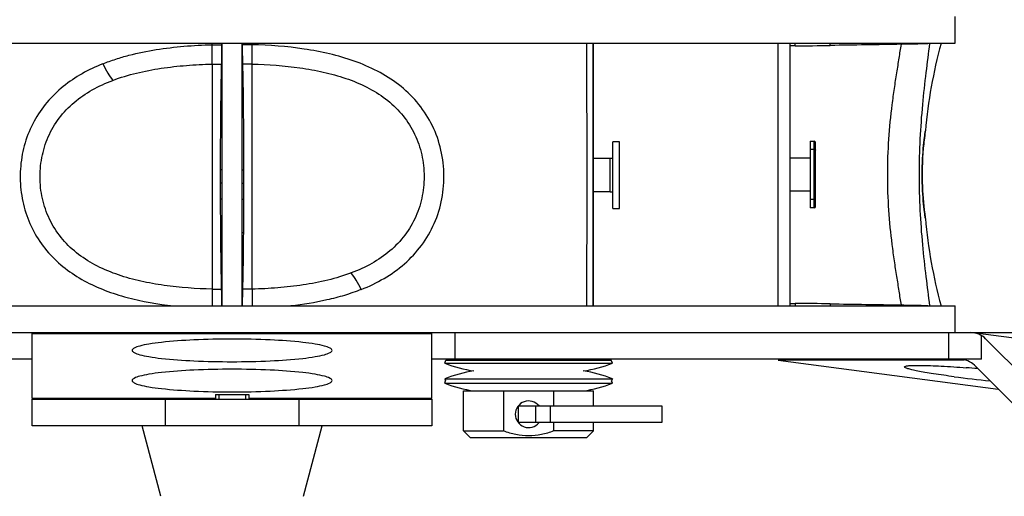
# Model space of a CAD drawing. Header units: millimetres. Extents: x 0 to 420, y 0 to 297.
# Tile 67 of 117: x 311 to 341, y 107 to 121. Entities that reach past the tile are written whole.
import ezdxf

# ---------------------------------------------------------------- set-up
doc = ezdxf.new("R2010")
doc.units = ezdxf.units.MM
doc.header["$LTSCALE"] = 23.1
doc.layers.get('0').update_dxf_attribs({"linetype": 'CONTINUOUS'})
for name, color, linetype in [('AUSFORMSCHRAEGEN', 7, 'CONTINUOUS'), ('AXES', 7, 'CONTINUOUS'), ('BEZUGSACHSEN', 7, 'CONTINUOUS'), ('DIM_PILOTEES', 7, 'CONTINUOUS'), ('RUNDUNGEN', 7, 'CONTINUOUS')]:
    doc.layers.add(name, color=color, linetype=linetype)
doc.styles.get("Standard").update_dxf_attribs({"font": 'txt', "width": 0.7})
doc.dimstyles.new('DIMSTYLE_2', dxfattribs={"dimtxt": 2.5, "dimasz": 3.5, "dimexe": 2, "dimexo": 0, "dimtad": 1, "dimdec": 0, "dimlfac": 5, "dimdsep": 46, "dimtxsty": 'Standard', "dimblk": '_FILLED', "dimblk1": '_FILLED', "dimblk2": '_FILLED', "dimcen": 0.09, "dimazin": 2, "dimtp": 0.8, "dimtm": 0.8, "dimtfac": 1, "dimtdec": 0, "dimtofl": 0, "dimtmove": 0, "dimatfit": 3, "dimldrblk": '_FILLED', "dimfxl": 0, "dimtolj": 1, "dimarcsym": 0})

# ---------------------------------------------------------------- blocks, each defined once
blk = doc.blocks.new('_FILLED')
at = {"color": 0, "linetype": 'ByBlock'}
blk.add_solid([(0, 0), (-1, 0.1429), (-1, -0.1429)], dxfattribs=at)
blk = doc.blocks.new('*D5')
at = {"layer": 'DIM_PILOTEES', "color": 2, "linetype": 'Continuous'}
for p, q in [((332.469, 242.223), (398.391, 242.223)), ((396.391, 242.223), (396.391, 177.074)), ((396.392, 111.925), (396.391, 177.074)), ((339.008, 111.925), (398.392, 111.925))]:
    blk.add_line(p, q, dxfattribs=at)
at = {"layer": 'DIM_PILOTEES', "color": 2, "linetype": 'Continuous', "xscale": 3.5, "yscale": 3.5, "zscale": 3.5}
for p, rotation in [((396.391, 242.223), 90.00015233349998), ((396.392, 111.925), 270.0001523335)]:
    blk.add_blockref('_FILLED', p, dxfattribs=dict(at, rotation=rotation))
at = {"layer": 'DIM_PILOTEES', "color": 2, "linetype": 'Continuous', "insert": (393.266, 177.074), "char_height": 2.5, "width": 7.76786, "attachment_point": 2, "rotation": 90, "line_spacing_factor": 0.9}
blk.add_mtext('{\\ftxt;\\W0.0001;\\H0.0001;\\~}{\\ftxt;\\W2.0714285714;\\H2.5; }{\\ftxt;\\W0.0001;\\H0.0001;\\~}', dxfattribs=at)
blk = doc.blocks.new('*D7')
at = {"layer": 'DIM_PILOTEES', "color": 2, "linetype": 'Continuous'}
for p, q in [((274.63, 109.125), (274.63, 98.133)), ((360.354, 109.125), (360.354, 98.133)), ((274.63, 100.133), (317.492, 100.133)), ((360.354, 100.133), (317.492, 100.133))]:
    blk.add_line(p, q, dxfattribs=at)
at = {"layer": 'DIM_PILOTEES', "color": 2, "linetype": 'Continuous', "xscale": 3.5, "yscale": 3.5, "zscale": 3.5, "rotation": 180}
blk.add_blockref('_FILLED', (274.63, 100.133), dxfattribs=at)
at = {"layer": 'DIM_PILOTEES', "color": 2, "linetype": 'Continuous', "xscale": 3.5, "yscale": 3.5, "zscale": 3.5}
blk.add_blockref('_FILLED', (360.354, 100.133), dxfattribs=at)
at = {"layer": 'DIM_PILOTEES', "color": 2, "linetype": 'Continuous', "insert": (317.806, 103.258), "char_height": 2.5, "width": 8.83929, "attachment_point": 2, "line_spacing_factor": 0.9}
blk.add_mtext('{\\ftxt;\\W0.0001;\\H0.0001;\\~}{\\ftxt;\\W2.3571428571;\\H2.5; }{\\ftxt;\\W0.0001;\\H0.0001;\\~}', dxfattribs=at)

msp = doc.modelspace()

# ---------------------------------------------------------------- linework, layer by layer
at = {"color": 7, "linetype": 'Continuous'}
for p, q in [((339.192, 120.6046), (339.192, 121.4046)), ((295.792, 120.6046), (339.192, 120.6046)), ((316.892, 120.5613), (316.892, 120.6046)), ((316.8922, 120.5613), (316.892, 120.5757)), ((317.192, 112.7246), (317.192, 120.6046)), ((317.792, 112.7246), (317.792, 120.6046)), ((318.0919, 119.9805), (318.092, 120.6046)), ((318.092, 120.6046), (318.092, 120.5613)), ((328.3246, 120.6046), (328.3246, 112.724)), ((328.3304, 112.7246), (328.3304, 120.6046)), ((333.8769, 112.7246), (333.8769, 120.6046)), ((317.792, 120.5546), (317.7975, 120.5546)), ((334.3869, 120.5315), (334.242, 120.5314)), ((316.892, 119.9805), (316.892, 119.6391)), ((318.092, 113.5702), (318.0918, 119.9805)), ((317.792, 119.8546), (317.8082, 119.8546)), ((317.792, 119.8046), (317.8094, 119.8046)), ((316.892, 119.6391), (316.8922, 113.2287)), ((317.1685, 119.5046), (317.192, 119.5046)), ((317.792, 119.5046), (317.8156, 119.5046)), ((338.297, 117.9514), (338.301, 117.9776)), ((338.2972, 117.9522), (338.3006, 117.9745)), ((338.3008, 117.9769), (338.301, 117.9776)), ((334.842, 117.6646), (334.962, 117.6646)), ((334.842, 117.6646), (334.842, 115.6646)), ((334.962, 115.6646), (334.962, 117.6646)), ((335.002, 115.7046), (335.002, 117.6246)), ((334.962, 117.4146), (334.842, 117.4146)), ((328.842, 117.1446), (328.3304, 117.1446)), ((328.842, 116.1446), (328.842, 117.1446)), ((334.242, 117.1646), (334.842, 117.1646)), ((328.842, 116.1446), (328.3304, 116.1446)), ((334.842, 116.1646), (334.242, 116.1646)), ((334.962, 115.9146), (334.842, 115.9146)), ((334.962, 115.6646), (334.842, 115.6646)), ((338.3006, 115.3547), (338.2973, 115.3769)), ((338.301, 115.3516), (338.2975, 115.3746)), ((318.092, 113.2287), (318.092, 113.5702)), ((316.8921, 113.2287), (316.892, 112.7246)), ((317.1766, 113.3246), (317.192, 113.3246)), ((295.792, 112.7246), (339.192, 112.7246)), ((334.242, 112.7979), (334.3869, 112.7978)), ((339.192, 111.9246), (339.192, 112.7246)), ((325.442, 111.1013), (325.442, 111.1246)), ((327.342, 111.1013), (327.342, 111.1246)), ((323.874, 111.008), (323.9101, 111.1013)), ((323.874, 111.008), (328.9101, 111.008)), ((323.9101, 111.1013), (328.874, 111.1013)), ((328.9101, 111.008), (328.874, 111.1013)), ((323.874, 110.5413), (328.9101, 110.5413)), ((323.874, 110.5413), (323.8998, 110.4746)), ((328.9101, 110.5413), (328.8843, 110.4746)), ((323.874, 110.408), (323.8998, 110.4746)), ((323.874, 110.408), (328.9101, 110.408)), ((328.9101, 110.408), (328.8843, 110.4746)), ((316.992, 110.0646), (317.992, 110.0646)), ((316.992, 110.0646), (316.992, 109.9246)), ((317.992, 110.0646), (317.992, 109.9246)), ((324.442, 110.1746), (328.342, 110.1746)), ((324.442, 108.9746), (324.442, 110.1746)), ((325.642, 110.1746), (325.642, 108.9746)), ((327.142, 110.1746), (327.142, 109.7246)), ((328.342, 109.7246), (328.342, 110.1746)), ((326.092, 109.7246), (330.392, 109.7246)), ((326.092, 109.2246), (326.092, 109.7246)), ((326.6076, 109.2246), (326.6076, 109.7246)), ((327.0365, 109.7246), (327.0365, 109.2246)), ((330.392, 109.7246), (330.392, 109.2246)), ((315.3526, 107.0133), (314.792, 109.1246)), ((319.6315, 107.0133), (320.192, 109.1246)), ((330.392, 109.2246), (326.092, 109.2246)), ((327.142, 109.2246), (327.142, 108.9746)), ((328.342, 108.9746), (328.342, 109.2246)), ((324.442, 108.9746), (325.642, 108.9746)), ((324.642, 108.7746), (324.442, 108.9746)), ((324.642, 108.7746), (328.142, 108.7746)), ((328.342, 108.9746), (327.142, 108.9746)), ((328.142, 108.7746), (328.342, 108.9746))]:
    msp.add_line(p, q, dxfattribs=at)
at = {"color": 3, "linetype": 'Continuous'}
msp.add_line((317.1742, 113.4246), (317.192, 113.4246), dxfattribs=at)
at = {"color": 2, "linetype": 'Continuous'}
for p, q in [((317.092, 110.0646), (317.092, 109.9246)), ((317.892, 110.0646), (317.892, 109.9246))]:
    msp.add_line(p, q, dxfattribs=at)
at = {"color": 7, "linetype": 'Continuous'}
msp.add_lwpolyline([(338.2973, 115.3769), (338.2932, 115.4045), (338.2877, 115.4429), (338.281, 115.4917), (338.2732, 115.5506), (338.2647, 115.6191), (338.2557, 115.6965), (338.2466, 115.7822), (338.2376, 115.8755), (338.229, 115.9755), (338.2213, 116.0813), (338.2145, 116.1921), (338.209, 116.3067), (338.205, 116.4243), (338.2025, 116.5438), (338.2017, 116.6642), (338.2025, 116.7847), (338.205, 116.9042), (338.209, 117.0217), (338.2145, 117.1362), (338.2212, 117.2469), (338.229, 117.3526), (338.2375, 117.4526), (338.2464, 117.5458), (338.2556, 117.6316), (338.2646, 117.7091), (338.2731, 117.7777), (338.2809, 117.8368), (338.2876, 117.8858), (338.2932, 117.9244), (338.2972, 117.9522)], dxfattribs=at)
for centre, radius, start, end in [((-320.8469, 116.605), 648.994, 359.65737, 0.3531074), ((353.2434, 116.6646), 15, 164.78851, 174.97833), ((316.892, 119.7046), 0.9, 70.49154, 70.86569), ((226.1373, 120.2907), 90.7552, 359.804146, 359.925595), ((316.892, 119.7046), 0.3, 0, 19.51468), ((347.0636, 116.6499), 8.8627, 171.55521, 174.79146), ((334.962, 117.6246), 0.04, 0, 90), ((346.8831, 116.6649), 8.6815, 174.78186, 182.38461), ((347.0418, 116.6757), 8.8406, 182.41231, 188.46363), ((334.962, 115.7046), 0.04, 270, 360), ((353.2434, 116.6646), 15, 185.02167, 195.21149), ((318.092, 113.6246), 0.3, 180, 200.79212), ((408.8467, 112.9185), 90.7552, 179.804146, 179.925595), ((318.092, 113.6246), 0.9, 250.49154, 250.91546), ((339.3352, 110.5046), 0.62, 45, 90), ((325.392, 114.9325), 4.2079, 248.85295, 261.24316), ((327.392, 114.9325), 4.2079, 278.75684, 291.14705), ((325.392, 106.6168), 4.2079, 98.75684, 111.14705), ((327.392, 106.6168), 4.2079, 68.85295, 81.24316), ((325.392, 114.3325), 4.2079, 248.85295, 261.24316), ((327.392, 114.3325), 4.2079, 278.75684, 291.14705), ((326.392, 109.4746), 0.4, 38.77628, 321.22372)]:
    msp.add_arc(centre, radius, start, end, dxfattribs=at)
for points, knots in [([(313.6132, 119.9899), (313.7406, 120.0411), (314, 120.1336), (314.5316, 120.2878), (315.215, 120.4268), (316.0494, 120.5263), (316.6108, 120.5552), (316.8922, 120.5613)], [0, 0, 0, 0, 0.1230693, 0.2468465, 0.4962319, 0.74756, 1, 1, 1, 1]), ([(316.8925, 120.1729), (316.8924, 120.2022), (316.8921, 120.3317), (316.8912, 120.4611), (316.8921, 120.5613)], [0, 0, 0, 0, 0.2262967, 1, 1, 1, 1]), ([(321.3708, 113.2193), (321.6056, 113.3135), (322.0625, 113.5312), (322.6826, 113.9698), (323.2029, 114.5269), (323.5893, 115.1934), (323.8179, 115.9394), (323.8777, 116.7235), (323.7664, 117.5009), (323.4885, 118.2269), (323.0586, 118.8627), (322.5045, 119.3841), (321.8607, 119.7879), (321.1575, 120.087), (320.4168, 120.2997), (319.3958, 120.491), (318.6141, 120.55), (318.092, 120.5613)], [0, 0, 0, 0, 0.0617954, 0.1231181, 0.1844885, 0.2465669, 0.3096837, 0.373496, 0.4371732, 0.4999805, 0.5617853, 0.6230708, 0.6844956, 0.7464867, 0.8091579, 0.872424, 1, 1, 1, 1]), ([(313.6132, 119.9899), (313.4001, 119.9044), (312.9845, 119.7095), (312.4129, 119.3262), (311.9181, 118.8463), (311.5258, 118.2727), (311.2569, 117.6228), (311.1237, 116.9244), (311.131, 116.2107), (311.2787, 115.5159), (311.5612, 114.8728), (311.9653, 114.3084), (312.4693, 113.8386), (313.0477, 113.4653), (313.6779, 113.1794), (314.5671, 112.8962), (315.2624, 112.7765), (315.7292, 112.724)], [0, 0, 0, 0, 0.0619594, 0.1234601, 0.1848989, 0.2468294, 0.3096649, 0.3733637, 0.4373909, 0.5010178, 0.5637515, 0.6256059, 0.6870263, 0.7485605, 0.8105804, 0.8732157, 1, 1, 1, 1]), ([(313.6132, 119.9899), (313.6592, 119.8959), (313.7511, 119.7252), (313.8584, 119.5634), (313.9134, 119.4934)], [0, 0, 0, 0, 0.5403486, 1, 1, 1, 1]), ([(313.9134, 119.4934), (314.1441, 119.5808), (314.6229, 119.7242), (315.3638, 119.8653), (316.1234, 119.9499), (316.6351, 119.975), (316.892, 119.9805)], [0, 0, 0, 0, 0.2441665, 0.4932124, 0.7456495, 1, 1, 1, 1]), ([(318.0918, 119.9805), (318.5727, 119.9702), (319.2911, 119.9192), (320.228, 119.7533), (320.9019, 119.5689), (321.5356, 119.3092), (322.1081, 118.9583), (322.5918, 118.5067), (322.9581, 117.9606), (323.1888, 117.3443), (323.2781, 116.6904), (323.2255, 116.0322), (323.0313, 115.403), (322.699, 114.8359), (322.2433, 114.3582), (321.691, 113.9817), (321.2823, 113.7959), (321.0707, 113.7158)], [0, 0, 0, 0, 0.1340444, 0.2000743, 0.264956, 0.3283962, 0.3903188, 0.4510703, 0.5113753, 0.5719162, 0.6328602, 0.693865, 0.7545194, 0.8148359, 0.8753927, 0.9369602, 1, 1, 1, 1]), ([(316.8922, 113.2287), (316.4114, 113.239), (315.693, 113.2901), (314.756, 113.456), (314.0821, 113.6403), (313.4485, 113.9), (312.8759, 114.2509), (312.3923, 114.7026), (312.026, 115.2487), (311.7953, 115.8649), (311.706, 116.5188), (311.7585, 117.177), (311.9527, 117.8063), (312.285, 118.3734), (312.7408, 118.851), (313.293, 119.2275), (313.7018, 119.4134), (313.9134, 119.4934)], [0, 0, 0, 0, 0.1340444, 0.2000743, 0.264956, 0.3283962, 0.3903188, 0.4510703, 0.5113753, 0.5719162, 0.6328602, 0.693865, 0.7545194, 0.8148359, 0.8753927, 0.9369602, 1, 1, 1, 1]), ([(334.962, 117.4146), (334.9716, 117.4146), (334.9849, 117.4138), (335.002, 117.4049), (335.002, 117.3996)], [0, 0, 0, 0, 0.6442775, 1, 1, 1, 1]), ([(334.962, 115.9146), (334.9716, 115.9146), (334.9849, 115.9154), (335.002, 115.9244), (335.002, 115.9296)], [0, 0, 0, 0, 0.6442787, 1, 1, 1, 1]), ([(321.0707, 113.7158), (320.84, 113.6285), (320.3612, 113.485), (319.6203, 113.3439), (318.8607, 113.2593), (318.349, 113.2342), (318.092, 113.2287)], [0, 0, 0, 0, 0.2441665, 0.4932124, 0.7456495, 1, 1, 1, 1]), ([(321.3708, 113.2193), (321.3249, 113.3133), (321.233, 113.484), (321.1257, 113.6458), (321.0707, 113.7158)], [0, 0, 0, 0, 0.5403486, 1, 1, 1, 1]), ([(321.3708, 113.2193), (321.2044, 113.1525), (320.8634, 113.0351), (320.1618, 112.8516), (319.6219, 112.7654), (319.2596, 112.7245)], [0, 0, 0, 0, 0.2475441, 0.4969227, 1, 1, 1, 1]), ([(318.0916, 113.0363), (318.0916, 113.0126), (318.0919, 112.9087), (318.0928, 112.8048), (318.0925, 112.7247)], [0, 0, 0, 0, 0.2290174, 1, 1, 1, 1]), ([(326.392, 108.8246), (326.264, 108.8246), (326.0074, 108.8528), (325.7616, 108.9286), (325.642, 108.9746)], [0, 0, 0, 0, 0.4998621, 1, 1, 1, 1]), ([(327.142, 108.9746), (327.0225, 108.9286), (326.7767, 108.8528), (326.52, 108.8246), (326.392, 108.8246)], [0, 0, 0, 0, 0.5001379, 1, 1, 1, 1])]:
    msp.add_open_spline(points, degree=3, knots=knots, dxfattribs=at)
at = {"layer": 'AUSFORMSCHRAEGEN', "color": 7, "linetype": 'Continuous'}
for p, q in [((317.1866, 120.5613), (317.1868, 120.6046)), ((317.7973, 120.6046), (317.7975, 120.5613)), ((316.8921, 120.5613), (317.1866, 120.5613)), ((318.092, 120.5613), (317.7975, 120.5613)), ((316.892, 119.9805), (317.1791, 119.9805)), ((318.0919, 119.9805), (317.805, 119.9805)), ((316.8921, 113.2287), (317.1791, 113.2287)), ((318.092, 113.2287), (317.805, 113.2287))]:
    msp.add_line(p, q, dxfattribs=at)
for points, knots in [([(317.1791, 119.9805), (317.1801, 120.0181), (317.1843, 120.2117), (317.1858, 120.4053), (317.1866, 120.5613)], [0, 0, 0, 0, 0.1942391, 1, 1, 1, 1]), ([(317.7975, 120.5613), (317.7978, 120.5038), (317.7991, 120.3102), (317.8013, 120.1166), (317.805, 119.9805)], [0, 0, 0, 0, 0.297171, 1, 1, 1, 1]), ([(317.1791, 113.2287), (317.1732, 113.4417), (317.1638, 113.925), (317.1502, 115.0503), (317.1443, 116.6046), (317.1502, 118.1589), (317.1638, 119.2842), (317.1732, 119.7675), (317.1791, 119.9805)], [0, 0, 0, 0, 0.0946679, 0.2147642, 0.5000014, 0.7852384, 0.9053347, 1, 1, 1, 1]), ([(317.805, 119.9805), (317.8109, 119.7675), (317.8203, 119.2842), (317.8339, 118.1589), (317.8398, 116.6046), (317.8339, 115.0503), (317.8203, 113.925), (317.8109, 113.4417), (317.805, 113.2287)], [0, 0, 0, 0, 0.0946679, 0.2147642, 0.5000014, 0.7852384, 0.9053347, 1, 1, 1, 1]), ([(317.1861, 112.7247), (317.1858, 112.7745), (317.1844, 112.9425), (317.1823, 113.1105), (317.1791, 113.2287)], [0, 0, 0, 0, 0.2963494, 1, 1, 1, 1]), ([(317.805, 113.2287), (317.8041, 113.1957), (317.8004, 113.0277), (317.7988, 112.8596), (317.7979, 112.7247)], [0, 0, 0, 0, 0.1968637, 1, 1, 1, 1])]:
    msp.add_open_spline(points, degree=3, knots=knots, dxfattribs=at)
at = {"layer": 'AXES', "color": 7, "linetype": 'Continuous'}
for p, q in [((329.122, 117.6446), (328.922, 117.6446)), ((328.922, 115.6446), (328.922, 117.6446)), ((329.122, 115.6446), (329.122, 117.6446)), ((328.922, 117.1446), (328.842, 117.1446)), ((328.842, 116.1446), (328.922, 116.1446)), ((328.922, 115.6446), (329.122, 115.6446))]:
    msp.add_line(p, q, dxfattribs=at)
at = {"layer": 'AXES', "color": 3, "linetype": 'Continuous'}
for p, q in [((317.192, 115.9246), (317.1478, 115.9246)), ((317.792, 115.9246), (317.8363, 115.9246)), ((317.192, 114.9246), (317.1532, 114.9246)), ((317.792, 114.9246), (317.8309, 114.9246)), ((317.172, 113.5246), (317.192, 113.5246)), ((317.8093, 113.5246), (317.8121, 113.5246))]:
    msp.add_line(p, q, dxfattribs=at)
at = {"layer": 'BEZUGSACHSEN', "color": 7, "linetype": 'Continuous'}
for centre, radius, start, end in [((336.1916, 66.3876), 44.6086, 85.26715, 85.71403), ((345.0866, 156.1208), 45.9029, 262.58193, 263.94183)]:
    msp.add_arc(centre, radius, start, end, dxfattribs=at)
for points, knots in [([(320.492, 111.3918), (320.492, 111.4211), (320.4019, 111.4845), (320.2356, 111.5314), (319.9548, 111.5905), (319.4167, 111.6591), (318.5824, 111.7168), (317.492, 111.7393), (316.4016, 111.7168), (315.5674, 111.6591), (315.0293, 111.5905), (314.7485, 111.5314), (314.5822, 111.4845), (314.492, 111.4211), (314.492, 111.3918)], [0, 0, 0, 0, 0.0143757, 0.044208, 0.090593, 0.1522425, 0.3120217, 0.5, 0.6879783, 0.8477575, 0.909407, 0.955792, 0.9856243, 1, 1, 1, 1]), ([(314.492, 111.3918), (314.492, 111.3626), (314.5822, 111.2991), (314.7485, 111.2523), (315.0293, 111.1932), (315.5674, 111.1246), (316.4016, 111.0668), (317.492, 111.0443), (318.5824, 111.0668), (319.4167, 111.1246), (319.9548, 111.1932), (320.2356, 111.2523), (320.4019, 111.2991), (320.492, 111.3626), (320.492, 111.3918)], [0, 0, 0, 0, 0.0143757, 0.044208, 0.090593, 0.1522425, 0.3120217, 0.5, 0.6879783, 0.8477575, 0.909407, 0.955792, 0.9856243, 1, 1, 1, 1]), ([(320.492, 110.4862), (320.492, 110.5155), (320.4019, 110.5789), (320.2356, 110.6258), (319.9548, 110.6848), (319.4167, 110.7535), (318.5824, 110.8112), (317.492, 110.8337), (316.4016, 110.8112), (315.5674, 110.7535), (315.0293, 110.6848), (314.7485, 110.6258), (314.5822, 110.5789), (314.492, 110.5155), (314.492, 110.4862)], [0, 0, 0, 0, 0.0143757, 0.044208, 0.090593, 0.1522425, 0.3120217, 0.5, 0.6879783, 0.8477575, 0.909407, 0.955792, 0.9856243, 1, 1, 1, 1]), ([(339.1602, 110.6021), (338.9537, 110.6292), (338.6613, 110.6702), (338.298, 110.7292), (338.0821, 110.7688), (337.9131, 110.804), (337.7846, 110.8379), (337.7164, 110.861), (337.6735, 110.8854), (337.6747, 110.8967)], [0, 0, 0, 0, 0.4101123, 0.5811779, 0.7254931, 0.8407264, 0.9251418, 0.9776354, 1, 1, 1, 1]), ([(337.6747, 110.8967), (337.676, 110.9102), (337.736, 110.9255), (337.8228, 110.9359), (337.9885, 110.9424), (338.2018, 110.9416), (338.472, 110.9343), (338.9186, 110.9139), (339.2752, 110.8902), (339.5254, 110.8715)], [0, 0, 0, 0, 0.0219391, 0.0753012, 0.1612342, 0.2782457, 0.4239776, 0.5953681, 1, 1, 1, 1]), ([(314.492, 110.4862), (314.492, 110.4569), (314.5822, 110.3935), (314.7485, 110.3466), (315.0293, 110.2876), (315.5674, 110.2189), (316.4016, 110.1612), (317.492, 110.1387), (318.5824, 110.1612), (319.4167, 110.2189), (319.9548, 110.2876), (320.2356, 110.3466), (320.4019, 110.3935), (320.492, 110.4569), (320.492, 110.4862)], [0, 0, 0, 0, 0.0143757, 0.044208, 0.090593, 0.1522425, 0.3120217, 0.5, 0.6879783, 0.8477575, 0.909407, 0.955792, 0.9856243, 1, 1, 1, 1])]:
    msp.add_open_spline(points, degree=3, knots=knots, dxfattribs=at)
at = {"layer": 'RUNDUNGEN', "color": 7, "linetype": 'Continuous'}
for p, q in [((334.242, 112.7246), (334.242, 120.6046)), ((338.4342, 120.6003), (338.4201, 120.5987)), ((338.7689, 120.6004), (338.4342, 120.6003)), ((317.192, 116.8046), (317.1468, 116.8046)), ((317.792, 116.8046), (317.8373, 116.8046)), ((317.192, 116.4046), (317.1468, 116.4046)), ((317.792, 116.4046), (317.8373, 116.4046)), ((338.4201, 112.7306), (338.4342, 112.7289)), ((338.4342, 112.7289), (338.7689, 112.7289)), ((295.3175, 111.9246), (339.6666, 111.9246)), ((311.492, 109.9503), (311.492, 111.9246)), ((311.492, 111.8989), (323.492, 111.8989)), ((323.492, 109.9503), (323.492, 111.9246)), ((324.1877, 111.1246), (324.1877, 111.9246)), ((339.0076, 111.1246), (339.0076, 111.9246)), ((354.6949, 109.9503), (339.8838, 111.8989)), ((339.9856, 111.1246), (339.9856, 111.8363)), ((340.105, 111.743), (342.1234, 109.7246)), ((311.492, 111.1246), (294.9985, 111.1246)), ((339.9856, 111.1246), (323.492, 111.1246)), ((339.4657, 111.0989), (333.8838, 111.0989)), ((333.8838, 111.0989), (340.4864, 110.2303)), ((339.7736, 110.943), (341.5577, 109.1589)), ((316.992, 109.9503), (311.492, 109.9503)), ((323.492, 109.9503), (317.992, 109.9503)), ((311.492, 109.9246), (323.492, 109.9246)), ((311.492, 109.1246), (311.492, 109.9246)), ((315.492, 109.1246), (315.492, 109.9246)), ((319.492, 109.9246), (319.492, 109.1246)), ((323.492, 109.9246), (323.492, 109.1246)), ((323.492, 109.1246), (311.492, 109.1246))]:
    msp.add_line(p, q, dxfattribs=at)
for centre, radius, start, end in [((338.3718, 120.6132), 0.0504, 343.31212, 350.17828), ((338.3861, 120.6132), 0.0498, 345.02981, 350.03412), ((338.7207, 120.6135), 0.05, 344.78851, 349.78137), ((334.2718, 194.531), 73.9996, 270.089146, 270.909081), ((334.2713, 38.7473), 74.0506, 89.091211, 89.910571), ((338.3718, 112.7161), 0.0504, 9.8218, 16.68803), ((338.3861, 112.7161), 0.0498, 9.96627, 14.96863), ((338.7207, 112.7158), 0.05, 10.21863, 15.21149), ((339.6666, 111.3046), 0.62, 45, 90)]:
    msp.add_arc(centre, radius, start, end, dxfattribs=at)
for points, knots in [([(334.3869, 120.5315), (334.3872, 120.5373), (334.3879, 120.5618), (334.3879, 120.5863), (334.3865, 120.6048)], [0, 0, 0, 0, 0.2402175, 1, 1, 1, 1]), ([(335.4458, 120.5407), (335.446, 120.5455), (335.4462, 120.5669), (335.4458, 120.5883), (335.445, 120.6047)], [0, 0, 0, 0, 0.227763, 1, 1, 1, 1]), ([(337.5786, 112.7547), (337.5568, 112.8925), (337.5125, 113.1778), (337.4414, 113.6184), (337.3688, 114.0842), (337.2788, 114.745), (337.1928, 115.6069), (337.156, 116.6646), (337.1928, 117.7223), (337.2788, 118.5842), (337.3688, 119.245), (337.4414, 119.7108), (337.5125, 120.1514), (337.5568, 120.4367), (337.5786, 120.5745)], [0, 0, 0, 0, 0.0531616, 0.1100326, 0.1700864, 0.232804, 0.3641896, 0.5, 0.6358104, 0.767196, 0.8299136, 0.8899674, 0.9468384, 1, 1, 1, 1]), ([(338.4201, 120.5987), (338.3842, 120.5949), (338.2883, 120.5896), (338.1088, 120.5831), (337.8642, 120.5782), (337.6796, 120.5758), (337.5786, 120.5745)], [0, 0, 0, 0, 0.1284549, 0.342227, 0.6401198, 1, 1, 1, 1]), ([(337.5787, 120.5745), (337.5787, 120.5767), (337.5789, 120.5867), (337.5788, 120.5968), (337.5787, 120.6046)], [0, 0, 0, 0, 0.2190016, 1, 1, 1, 1]), ([(338.4342, 112.7289), (338.3986, 113.0184), (338.3198, 113.6279), (338.2132, 114.5819), (338.1371, 115.6048), (338.1095, 116.6646), (338.1371, 117.7244), (338.2132, 118.7473), (338.3198, 119.7013), (338.3986, 120.3108), (338.4342, 120.6003)], [0, 0, 0, 0, 0.1107417, 0.2333058, 0.3643883, 0.5, 0.6356116, 0.7666942, 0.8892582, 1, 1, 1, 1]), ([(334.3869, 112.7978), (334.3872, 112.7919), (334.3879, 112.7675), (334.3879, 112.7429), (334.3865, 112.7244)], [0, 0, 0, 0, 0.2404771, 1, 1, 1, 1]), ([(335.4458, 112.7886), (335.446, 112.7837), (335.4462, 112.7623), (335.4458, 112.741), (335.445, 112.7245)], [0, 0, 0, 0, 0.2277658, 1, 1, 1, 1]), ([(337.5786, 112.7547), (337.5787, 112.7525), (337.5788, 112.7425), (337.5788, 112.7325), (337.5787, 112.7246)], [0, 0, 0, 0, 0.2189955, 1, 1, 1, 1]), ([(337.5786, 112.7547), (337.6796, 112.7534), (337.8642, 112.751), (338.1088, 112.7461), (338.2883, 112.7396), (338.3842, 112.7343), (338.4201, 112.7306)], [0, 0, 0, 0, 0.3599313, 0.6578636, 0.8715838, 1, 1, 1, 1])]:
    msp.add_open_spline(points, degree=3, knots=knots, dxfattribs=at)
for points in [[(337.5786, 120.5745), (336.8677, 120.5629), (336.1568, 120.5512), (335.4458, 120.5407)], [(335.4458, 112.7886), (336.1568, 112.778), (336.8677, 112.7664), (337.5786, 112.7547)]]:
    msp.add_open_spline(points, degree=3, dxfattribs=at)

# ---------------------------------------------------------------- dimensions: what is measured, and where the dimension line sits
at = {"layer": 'DIM_PILOTEES', "color": 2, "linetype": 'Continuous'}
dim = msp.add_linear_dim(base=(396.3915, 111.9248), p1=(332.4692, 242.223), p2=(339.0076, 111.9246), angle=270.00015, text='{\\ftxt;\\W0.0001;\\H0.0001;\\~}{\\ftxt;\\W2.0714285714;\\H2.5; }{\\ftxt;\\W0.0001;\\H0.0001;\\~}', dimstyle='DIMSTYLE_2', dxfattribs=at)
dim.commit()
dim.dimension.update_dxf_attribs({"geometry": '*D5', "text_midpoint": (396.3913, 176.7168), "dimtype": 160})
dim = msp.add_linear_dim(base=(360.3545, 100.1331), p1=(274.6296, 109.1246), p2=(360.3545, 109.1246), text='{\\ftxt;\\W0.0001;\\H0.0001;\\~}{\\ftxt;\\W2.3571428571;\\H2.5; }{\\ftxt;\\W0.0001;\\H0.0001;\\~}', dimstyle='DIMSTYLE_2', dxfattribs=at)
dim.commit()
dim.dimension.update_dxf_attribs({"geometry": '*D7', "text_midpoint": (317.4486, 100.1331), "dimtype": 160})

doc.saveas('drawing.dxf')
